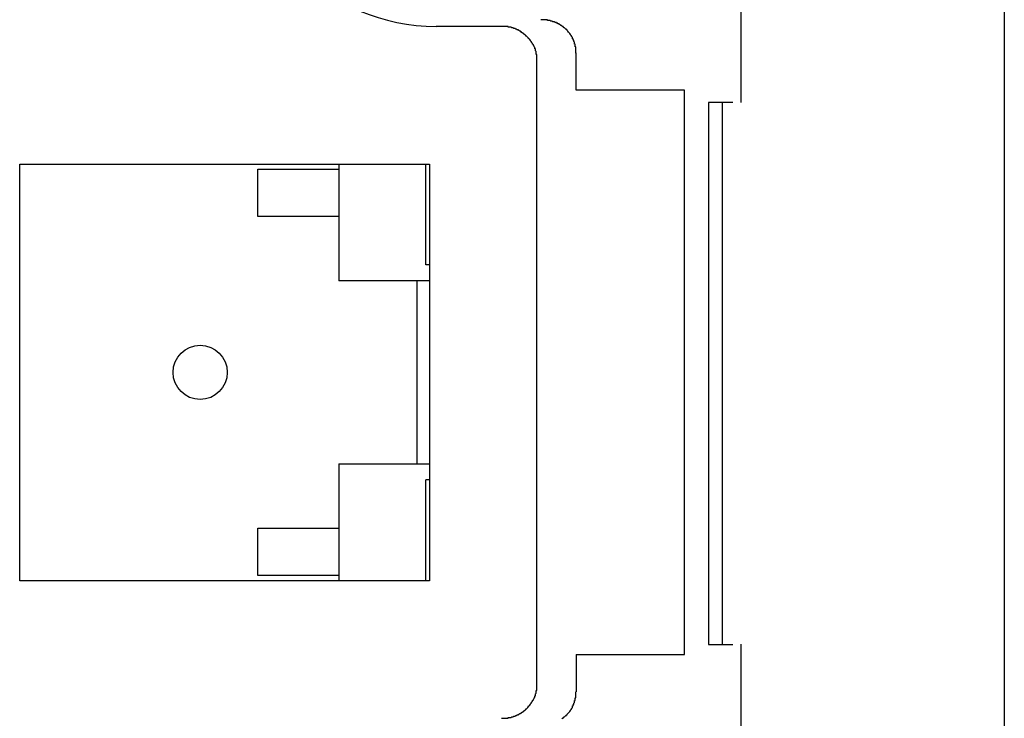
# Model space of a CAD drawing. Header units: millimetres. Extents: x 7187 to 8806, y -3756 to -2918.
# Tile 168 of 250: x 8553 to 8568, y -3632 to -3622. Entities that reach past the tile are written whole.
import ezdxf

# ---------------------------------------------------------------- set-up
doc = ezdxf.new("R2010")
doc.units = ezdxf.units.MM
doc.header["$LTSCALE"] = 3

msp = doc.modelspace()

# ---------------------------------------------------------------- linework, layer by layer
at = {"linetype": 'Continuous', "lineweight": 30}
for p, q in [((8567.955, -3645.331), (8567.955, -3609.331)), ((8564.068, -3623.223), (8564.068, -3614.17)), ((8560.528, -3622.098), (8559.562, -3622.098)), ((8561.632, -3623.039), (8561.632, -3622.488)), ((8561.049, -3631.824), (8561.049, -3622.588)), ((8563.233, -3623.039), (8561.632, -3623.039)), ((8563.233, -3631.373), (8563.233, -3623.039)), ((8563.946, -3623.221), (8563.584, -3623.221)), ((8563.584, -3623.221), (8563.584, -3631.221)), ((8563.79, -3631.221), (8563.79, -3623.221)), ((8553.411, -3624.131), (8559.463, -3624.131)), ((8553.411, -3630.281), (8553.411, -3624.131)), ((8556.927, -3624.206), (8558.127, -3624.206)), ((8556.927, -3624.906), (8556.927, -3624.206)), ((8558.127, -3624.131), (8558.127, -3624.206)), ((8558.127, -3624.206), (8558.127, -3624.906)), ((8559.411, -3625.619), (8559.411, -3624.131)), ((8559.463, -3624.131), (8559.463, -3630.281)), ((8558.127, -3624.906), (8556.927, -3624.906)), ((8558.127, -3624.906), (8558.127, -3625.856)), ((8559.463, -3625.619), (8559.411, -3625.619)), ((8559.277, -3625.856), (8558.127, -3625.856)), ((8559.277, -3625.856), (8559.277, -3628.556)), ((8559.463, -3625.856), (8559.277, -3625.856)), ((8558.127, -3628.556), (8559.277, -3628.556)), ((8558.127, -3628.556), (8558.127, -3629.506)), ((8559.277, -3628.556), (8559.463, -3628.556)), ((8559.411, -3630.281), (8559.411, -3628.793)), ((8559.463, -3628.793), (8559.411, -3628.793)), ((8556.927, -3629.506), (8558.127, -3629.506)), ((8556.927, -3630.206), (8556.927, -3629.506)), ((8558.127, -3629.506), (8558.127, -3630.206)), ((8559.463, -3630.281), (8553.411, -3630.281)), ((8558.127, -3630.206), (8556.927, -3630.206)), ((8558.127, -3630.206), (8558.127, -3630.281)), ((8563.584, -3631.221), (8563.946, -3631.221)), ((8564.068, -3640.273), (8564.068, -3631.22)), ((8561.632, -3631.373), (8563.233, -3631.373)), ((8561.632, -3631.373), (8561.632, -3631.924))]:
    msp.add_line(p, q, dxfattribs=at)
for points in [[(8561.628, -3622.491, 0), (8561.628, -3622.481, 0), (8561.628, -3622.471, 0), (8561.628, -3622.471, 0), (8561.628, -3622.461, 0), (8561.628, -3622.461, 0), (8561.628, -3622.451, 0), (8561.628, -3622.441, 0), (8561.628, -3622.441, 0), (8561.628, -3622.431, 0), (8561.628, -3622.431, 0), (8561.628, -3622.421, 0), (8561.628, -3622.411, 0), (8561.628, -3622.411, 0), (8561.628, -3622.401, 0), (8561.618, -3622.401, 0), (8561.618, -3622.391, 0), (8561.618, -3622.381, 0), (8561.618, -3622.381, 0), (8561.618, -3622.371, 0), (8561.618, -3622.371, 0), (8561.618, -3622.361, 0), (8561.608, -3622.361, 0), (8561.608, -3622.351, 0), (8561.608, -3622.341, 0), (8561.608, -3622.341, 0), (8561.608, -3622.331, 0), (8561.608, -3622.331, 0), (8561.598, -3622.321, 0), (8561.598, -3622.321, 0), (8561.598, -3622.311, 0), (8561.598, -3622.301, 0), (8561.588, -3622.301, 0), (8561.588, -3622.291, 0), (8561.588, -3622.291, 0), (8561.588, -3622.281, 0), (8561.578, -3622.281, 0), (8561.578, -3622.271, 0), (8561.578, -3622.271, 0), (8561.578, -3622.261, 0), (8561.568, -3622.251, 0), (8561.568, -3622.251, 0), (8561.568, -3622.241, 0), (8561.558, -3622.241, 0), (8561.558, -3622.231, 0), (8561.558, -3622.231, 0), (8561.548, -3622.221, 0), (8561.548, -3622.221, 0), (8561.548, -3622.211, 0), (8561.538, -3622.211, 0), (8561.538, -3622.201, 0), (8561.538, -3622.201, 0), (8561.528, -3622.191, 0), (8561.528, -3622.191, 0), (8561.518, -3622.181, 0), (8561.518, -3622.181, 0), (8561.518, -3622.181, 0), (8561.508, -3622.171, 0), (8561.508, -3622.171, 0), (8561.498, -3622.161, 0), (8561.498, -3622.161, 0), (8561.498, -3622.151, 0), (8561.488, -3622.151, 0), (8561.488, -3622.141, 0), (8561.478, -3622.141, 0), (8561.478, -3622.141, 0), (8561.468, -3622.131, 0), (8561.468, -3622.131, 0), (8561.458, -3622.121, 0), (8561.458, -3622.121, 0), (8561.448, -3622.121, 0), (8561.448, -3622.111, 0), (8561.438, -3622.111, 0), (8561.438, -3622.101, 0), (8561.428, -3622.101, 0), (8561.428, -3622.101, 0), (8561.418, -3622.091, 0), (8561.418, -3622.091, 0), (8561.408, -3622.091, 0), (8561.408, -3622.081, 0), (8561.398, -3622.081, 0), (8561.398, -3622.081, 0), (8561.388, -3622.071, 0), (8561.388, -3622.071, 0), (8561.378, -3622.071, 0), (8561.378, -3622.061, 0), (8561.368, -3622.061, 0), (8561.358, -3622.061, 0), (8561.358, -3622.051, 0), (8561.348, -3622.051, 0), (8561.348, -3622.051, 0), (8561.338, -3622.051, 0), (8561.338, -3622.041, 0), (8561.328, -3622.041, 0), (8561.318, -3622.041, 0), (8561.318, -3622.041, 0), (8561.308, -3622.031, 0), (8561.308, -3622.031, 0), (8561.298, -3622.031, 0), (8561.288, -3622.031, 0), (8561.288, -3622.031, 0), (8561.278, -3622.021, 0), (8561.278, -3622.021, 0), (8561.268, -3622.021, 0), (8561.258, -3622.021, 0), (8561.258, -3622.021, 0), (8561.248, -3622.011, 0), (8561.248, -3622.011, 0), (8561.238, -3622.011, 0), (8561.228, -3622.011, 0), (8561.228, -3622.011, 0), (8561.218, -3622.011, 0), (8561.208, -3622.011, 0), (8561.208, -3622.001, 0), (8561.198, -3622.001, 0), (8561.198, -3622.001, 0), (8561.188, -3622.001, 0), (8561.178, -3622.001, 0), (8561.178, -3622.001, 0), (8561.168, -3622.001, 0), (8561.158, -3622.001, 0), (8561.158, -3622.001, 0), (8561.148, -3622.001, 0), (8561.138, -3622.001, 0), (8561.138, -3622.001, 0), (8561.128, -3622.001, 0), (8561.128, -3622.001, 0), (8561.118, -3622.001, 0), (8561.108, -3622.001, 0)], [(8561.048, -3622.591, 0), (8561.048, -3622.581, 0), (8561.048, -3622.571, 0), (8561.048, -3622.571, 0), (8561.048, -3622.561, 0), (8561.048, -3622.561, 0), (8561.048, -3622.551, 0), (8561.048, -3622.541, 0), (8561.048, -3622.541, 0), (8561.048, -3622.531, 0), (8561.048, -3622.531, 0), (8561.048, -3622.521, 0), (8561.048, -3622.511, 0), (8561.038, -3622.511, 0), (8561.038, -3622.501, 0), (8561.038, -3622.501, 0), (8561.038, -3622.491, 0), (8561.038, -3622.481, 0), (8561.038, -3622.481, 0), (8561.038, -3622.471, 0), (8561.038, -3622.471, 0), (8561.028, -3622.461, 0), (8561.028, -3622.461, 0), (8561.028, -3622.451, 0), (8561.028, -3622.441, 0), (8561.028, -3622.441, 0), (8561.028, -3622.431, 0), (8561.018, -3622.431, 0), (8561.018, -3622.421, 0), (8561.018, -3622.421, 0), (8561.018, -3622.411, 0), (8561.008, -3622.401, 0), (8561.008, -3622.401, 0), (8561.008, -3622.391, 0), (8561.008, -3622.391, 0), (8560.998, -3622.381, 0), (8560.998, -3622.381, 0), (8560.998, -3622.371, 0), (8560.998, -3622.371, 0), (8560.988, -3622.361, 0), (8560.988, -3622.351, 0), (8560.988, -3622.351, 0), (8560.978, -3622.341, 0), (8560.978, -3622.341, 0), (8560.978, -3622.331, 0), (8560.968, -3622.331, 0), (8560.968, -3622.321, 0), (8560.968, -3622.321, 0), (8560.958, -3622.311, 0), (8560.958, -3622.311, 0), (8560.958, -3622.301, 0), (8560.948, -3622.301, 0), (8560.948, -3622.291, 0), (8560.948, -3622.291, 0), (8560.938, -3622.281, 0), (8560.938, -3622.281, 0), (8560.928, -3622.281, 0), (8560.928, -3622.271, 0), (8560.928, -3622.271, 0), (8560.918, -3622.261, 0), (8560.918, -3622.261, 0), (8560.908, -3622.251, 0), (8560.908, -3622.251, 0), (8560.898, -3622.241, 0), (8560.898, -3622.241, 0), (8560.888, -3622.241, 0), (8560.888, -3622.231, 0), (8560.888, -3622.231, 0), (8560.878, -3622.221, 0), (8560.878, -3622.221, 0), (8560.868, -3622.221, 0), (8560.868, -3622.211, 0), (8560.858, -3622.211, 0), (8560.858, -3622.201, 0), (8560.848, -3622.201, 0), (8560.848, -3622.201, 0), (8560.838, -3622.191, 0), (8560.838, -3622.191, 0), (8560.828, -3622.191, 0), (8560.828, -3622.181, 0), (8560.818, -3622.181, 0), (8560.818, -3622.181, 0), (8560.808, -3622.171, 0), (8560.798, -3622.171, 0), (8560.798, -3622.171, 0), (8560.788, -3622.161, 0), (8560.788, -3622.161, 0), (8560.778, -3622.161, 0), (8560.778, -3622.151, 0), (8560.768, -3622.151, 0), (8560.768, -3622.151, 0), (8560.758, -3622.151, 0), (8560.748, -3622.141, 0), (8560.748, -3622.141, 0), (8560.738, -3622.141, 0), (8560.738, -3622.141, 0), (8560.728, -3622.131, 0), (8560.718, -3622.131, 0), (8560.718, -3622.131, 0), (8560.708, -3622.131, 0), (8560.708, -3622.131, 0), (8560.698, -3622.121, 0), (8560.688, -3622.121, 0), (8560.688, -3622.121, 0), (8560.678, -3622.121, 0), (8560.678, -3622.121, 0), (8560.668, -3622.111, 0), (8560.658, -3622.111, 0), (8560.658, -3622.111, 0), (8560.648, -3622.111, 0), (8560.648, -3622.111, 0), (8560.638, -3622.111, 0), (8560.628, -3622.111, 0), (8560.628, -3622.101, 0), (8560.618, -3622.101, 0), (8560.608, -3622.101, 0), (8560.608, -3622.101, 0), (8560.598, -3622.101, 0), (8560.588, -3622.101, 0), (8560.588, -3622.101, 0), (8560.578, -3622.101, 0), (8560.578, -3622.101, 0), (8560.568, -3622.101, 0), (8560.558, -3622.101, 0), (8560.558, -3622.101, 0), (8560.548, -3622.101, 0), (8560.538, -3622.101, 0), (8560.538, -3622.101, 0), (8560.528, -3622.101, 0)], [(8560.528, -3632.311, 0), (8560.538, -3632.311, 0), (8560.538, -3632.311, 0), (8560.548, -3632.311, 0), (8560.558, -3632.311, 0), (8560.558, -3632.311, 0), (8560.568, -3632.311, 0), (8560.578, -3632.311, 0), (8560.578, -3632.311, 0), (8560.588, -3632.311, 0), (8560.588, -3632.311, 0), (8560.598, -3632.311, 0), (8560.608, -3632.311, 0), (8560.608, -3632.311, 0), (8560.618, -3632.311, 0), (8560.628, -3632.311, 0), (8560.628, -3632.301, 0), (8560.638, -3632.301, 0), (8560.648, -3632.301, 0), (8560.648, -3632.301, 0), (8560.658, -3632.301, 0), (8560.658, -3632.301, 0), (8560.668, -3632.301, 0), (8560.678, -3632.291, 0), (8560.678, -3632.291, 0), (8560.688, -3632.291, 0), (8560.688, -3632.291, 0), (8560.698, -3632.291, 0), (8560.708, -3632.281, 0), (8560.708, -3632.281, 0), (8560.718, -3632.281, 0), (8560.718, -3632.281, 0), (8560.728, -3632.281, 0), (8560.738, -3632.271, 0), (8560.738, -3632.271, 0), (8560.748, -3632.271, 0), (8560.748, -3632.271, 0), (8560.758, -3632.261, 0), (8560.768, -3632.261, 0), (8560.768, -3632.261, 0), (8560.778, -3632.261, 0), (8560.778, -3632.251, 0), (8560.788, -3632.251, 0), (8560.788, -3632.251, 0), (8560.798, -3632.241, 0), (8560.798, -3632.241, 0), (8560.808, -3632.241, 0), (8560.818, -3632.231, 0), (8560.818, -3632.231, 0), (8560.828, -3632.231, 0), (8560.828, -3632.221, 0), (8560.838, -3632.221, 0), (8560.838, -3632.221, 0), (8560.848, -3632.211, 0), (8560.848, -3632.211, 0), (8560.858, -3632.211, 0), (8560.858, -3632.201, 0), (8560.868, -3632.201, 0), (8560.868, -3632.191, 0), (8560.878, -3632.191, 0), (8560.878, -3632.191, 0), (8560.888, -3632.181, 0), (8560.888, -3632.181, 0), (8560.888, -3632.171, 0), (8560.898, -3632.171, 0), (8560.898, -3632.171, 0), (8560.908, -3632.161, 0), (8560.908, -3632.161, 0), (8560.918, -3632.151, 0), (8560.918, -3632.151, 0), (8560.928, -3632.141, 0), (8560.928, -3632.141, 0), (8560.928, -3632.131, 0), (8560.938, -3632.131, 0), (8560.938, -3632.131, 0), (8560.948, -3632.121, 0), (8560.948, -3632.121, 0), (8560.948, -3632.111, 0), (8560.958, -3632.111, 0), (8560.958, -3632.101, 0), (8560.958, -3632.101, 0), (8560.968, -3632.091, 0), (8560.968, -3632.091, 0), (8560.968, -3632.081, 0), (8560.978, -3632.081, 0), (8560.978, -3632.071, 0), (8560.978, -3632.071, 0), (8560.988, -3632.061, 0), (8560.988, -3632.061, 0), (8560.988, -3632.051, 0), (8560.998, -3632.041, 0), (8560.998, -3632.041, 0), (8560.998, -3632.031, 0), (8560.998, -3632.031, 0), (8561.008, -3632.021, 0), (8561.008, -3632.021, 0), (8561.008, -3632.011, 0), (8561.008, -3632.011, 0), (8561.018, -3632.001, 0), (8561.018, -3631.991, 0), (8561.018, -3631.991, 0), (8561.018, -3631.981, 0), (8561.028, -3631.981, 0), (8561.028, -3631.971, 0), (8561.028, -3631.971, 0), (8561.028, -3631.961, 0), (8561.028, -3631.951, 0), (8561.028, -3631.951, 0), (8561.038, -3631.941, 0), (8561.038, -3631.941, 0), (8561.038, -3631.931, 0), (8561.038, -3631.931, 0), (8561.038, -3631.921, 0), (8561.038, -3631.911, 0), (8561.038, -3631.911, 0), (8561.038, -3631.901, 0), (8561.048, -3631.901, 0), (8561.048, -3631.891, 0), (8561.048, -3631.881, 0), (8561.048, -3631.881, 0), (8561.048, -3631.871, 0), (8561.048, -3631.871, 0), (8561.048, -3631.861, 0), (8561.048, -3631.851, 0), (8561.048, -3631.851, 0), (8561.048, -3631.841, 0), (8561.048, -3631.841, 0), (8561.048, -3631.831, 0), (8561.048, -3631.821, 0)], [(8561.418, -3632.321, 0), (8561.428, -3632.311, 0), (8561.428, -3632.311, 0), (8561.438, -3632.311, 0), (8561.438, -3632.301, 0), (8561.448, -3632.301, 0), (8561.448, -3632.291, 0), (8561.458, -3632.291, 0), (8561.458, -3632.291, 0), (8561.468, -3632.281, 0), (8561.468, -3632.281, 0), (8561.478, -3632.271, 0), (8561.478, -3632.271, 0), (8561.488, -3632.271, 0), (8561.488, -3632.261, 0), (8561.498, -3632.261, 0), (8561.498, -3632.251, 0), (8561.498, -3632.251, 0), (8561.508, -3632.241, 0), (8561.508, -3632.241, 0), (8561.518, -3632.231, 0), (8561.518, -3632.231, 0), (8561.518, -3632.231, 0), (8561.528, -3632.221, 0), (8561.528, -3632.221, 0), (8561.538, -3632.211, 0), (8561.538, -3632.211, 0), (8561.538, -3632.201, 0), (8561.548, -3632.201, 0), (8561.548, -3632.191, 0), (8561.548, -3632.191, 0), (8561.558, -3632.181, 0), (8561.558, -3632.181, 0), (8561.558, -3632.171, 0), (8561.568, -3632.171, 0), (8561.568, -3632.161, 0), (8561.568, -3632.161, 0), (8561.578, -3632.151, 0), (8561.578, -3632.141, 0), (8561.578, -3632.141, 0), (8561.578, -3632.131, 0), (8561.588, -3632.131, 0), (8561.588, -3632.121, 0), (8561.588, -3632.121, 0), (8561.588, -3632.111, 0), (8561.598, -3632.111, 0), (8561.598, -3632.101, 0), (8561.598, -3632.091, 0), (8561.598, -3632.091, 0), (8561.608, -3632.081, 0), (8561.608, -3632.081, 0), (8561.608, -3632.071, 0), (8561.608, -3632.071, 0), (8561.608, -3632.061, 0), (8561.608, -3632.051, 0), (8561.618, -3632.051, 0), (8561.618, -3632.041, 0), (8561.618, -3632.041, 0), (8561.618, -3632.031, 0), (8561.618, -3632.031, 0), (8561.618, -3632.021, 0), (8561.618, -3632.011, 0), (8561.628, -3632.011, 0), (8561.628, -3632.001, 0), (8561.628, -3632.001, 0), (8561.628, -3631.991, 0), (8561.628, -3631.981, 0), (8561.628, -3631.981, 0), (8561.628, -3631.971, 0), (8561.628, -3631.971, 0), (8561.628, -3631.961, 0), (8561.628, -3631.951, 0), (8561.628, -3631.951, 0), (8561.628, -3631.941, 0), (8561.628, -3631.941, 0), (8561.628, -3631.931, 0), (8561.628, -3631.921, 0)]]:
    msp.add_polyline3d(points, dxfattribs=at)
msp.add_circle((8556.077, -3627.206), 0.4, dxfattribs=at)
msp.add_arc((8559.562, -3619.22), 2.878, 90, 270, dxfattribs=at)

doc.saveas('drawing.dxf')
